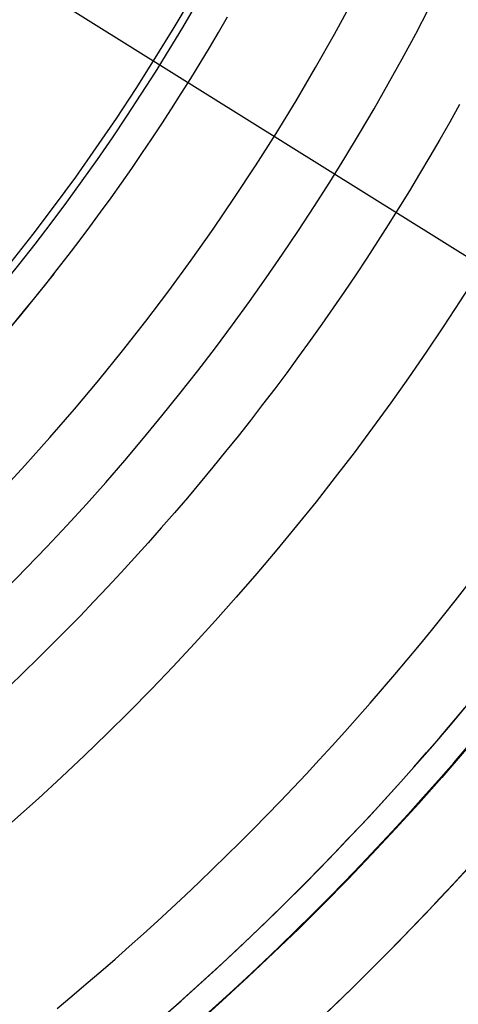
# Model space of a CAD drawing. Extents: x 19329 to 20306, y -2029 to -1182.
# Tile 25 of 66: x 19849 to 19857, y -1750 to -1732. Entities that reach past the tile are written whole.
import ezdxf

# ---------------------------------------------------------------- set-up
doc = ezdxf.new("R2010")
doc.units = 0
doc.layers.get('0').update_dxf_attribs({"linetype": 'CONTINUOUS'})
doc.layers.add('COLOR', color=7, linetype='CONTINUOUS')
doc.layers.add('LUZ', color=7, linetype='CONTINUOUS')

msp = doc.modelspace()

# ---------------------------------------------------------------- linework, layer by layer
at = {"extrusion": (0.1124755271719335, 0.194813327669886, 0.9743700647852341)}
msp.add_lwpolyline([(-18054.37167406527, -8257.823916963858), (-18054.88222366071, -8257.51494856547), (-18055.39076947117, -8257.201283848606), (-18055.89725107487, -8256.882941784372), (-18056.4016082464, -8256.559942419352), (-18056.90378097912, -8256.232306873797), (-18057.40370950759, -8255.900057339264), (-18057.90133433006, -8255.563217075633), (-18058.39659623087, -8255.221810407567), (-18058.88943630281, -8254.87586272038), (-18059.37979596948, -8254.525400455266), (-18059.86761700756, -8254.170451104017), (-18060.35284156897, -8253.811043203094), (-18060.83541220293, -8253.447206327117), (-18061.31527187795, -8253.07897108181), (-18061.79236400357, -8252.706369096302), (-18062.26663245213, -8252.3294330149), (-18062.73802158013, -8251.948196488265), (-18063.2064762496, -8251.562694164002), (-18063.67194184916, -8251.172961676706), (-18064.13436431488, -8250.779035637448), (-18064.59369015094, -8250.380953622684), (-18065.04986644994, -8249.978754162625), (-18065.50284091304, -8249.572476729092), (-18065.95256186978, -8249.16216172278), (-18066.39897829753, -8248.747850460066), (-18066.84203984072, -8248.32958515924), (-18067.28169682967, -8247.90740892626), (-18067.71790029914, -8247.481365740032), (-18068.1506020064, -8247.051500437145), (-18068.57975444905, -8246.617858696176), (-18069.00531088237, -8246.180487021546), (-18069.42722533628, -8245.73943272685), (-18069.84545263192, -8245.294743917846), (-18070.25994839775, -8244.846469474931), (-18070.67066908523, -8244.394659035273), (-18071.07757198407, -8243.939362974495), (-18071.48061523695, -8243.480632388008), (-18071.87975785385, -8243.018519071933), (-18072.27495972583, -8242.55307550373), (-18072.66618163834, -8242.084354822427), (-18073.05338528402, -8241.61241080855), (-18073.436533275, -8241.137297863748), (-18073.81558915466, -8240.659070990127), (-18074.19051740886, -8240.177785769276), (-18074.56128347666, -8239.693498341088), (-18074.9278537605, -8239.206265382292), (-18075.29019563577, -8238.716144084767), (-18075.64827745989, -8238.223192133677), (-18076.00206858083, -8237.727467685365), (-18076.35153934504, -8237.229029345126), (-18076.69666110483, -8236.727936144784), (-18077.03740622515, -8236.224247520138), (-18077.37374808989, -8235.718023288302), (-18077.70566110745, -8235.209323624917), (-18078.03312071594, -8234.698209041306), (-18078.35610338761, -8234.184740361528), (-18078.67458663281, -8233.668978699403), (-18078.98854900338, -8233.150985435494), (-18079.29797009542, -8232.630822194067), (-18079.60283055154, -8232.108550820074), (-18079.90311206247, -8231.584233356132), (-18080.19879736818, -8231.057932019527), (-18080.48987025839, -8230.529709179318), (-18080.77631557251, -8229.999627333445), (-18081.05811919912, -8229.467749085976), (-18081.33526807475, -8228.934137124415), (-18081.60775018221, -8228.398854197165), (-18081.87555454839, -8227.861963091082), (-18082.1386712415, -8227.323526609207), (-18082.39709136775, -8226.783607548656), (-18082.65080706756, -8226.242268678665), (-18082.89981151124, -8225.699572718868), (-18083.14409889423, -8225.15558231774), (-18083.38366443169, -8224.61036003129), (-18083.61850435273, -8224.063968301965), (-18083.8486158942, -8223.51646943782), (-18084.07399729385, -8222.967925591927), (-18084.29464778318, -8222.418398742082), (-18084.51056757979, -8221.867950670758), (-18084.7217578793, -8221.316642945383), (-18084.92822084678, -8220.764536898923), (-18085.1299596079, -8220.211693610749), (-18085.32697823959, -8219.658173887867), (-18085.51928176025, -8219.104038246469), (-18085.70687611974, -8218.549346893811), (-18085.88976818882, -8217.994159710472), (-18086.06796574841, -8217.438536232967), (-18086.24147747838, -8216.882535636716), (-18086.41031294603, -8216.326216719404), (-18086.57448259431, -8215.769637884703), (-18086.73399772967, -8215.212857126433), (-18086.88887050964, -8214.655932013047), (-18087.03911393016, -8214.098919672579), (-18087.1847418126, -8213.541876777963), (-18087.32576879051, -8212.984859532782), (-18087.46221029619, -8212.427923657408), (-18087.59408254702, -8211.871124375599), (-18087.72140253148, -8211.314516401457), (-18087.84418799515, -8210.758153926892), (-18087.96245742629, -8210.202090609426), (-18088.07623004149, -8209.646379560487), (-18088.18552577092, -8209.091073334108), (-18088.29036524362, -8208.536223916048), (-18088.39076977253, -8207.981882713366), (-18088.48676133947, -8207.428100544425), (-18088.57836257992, -8206.874927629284), (-18088.66559676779, -8206.322413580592), (-18088.74848780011, -8205.77060739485), (-18088.82706018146, -8205.21955744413), (-18088.90133900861, -8204.669311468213), (-18088.97134995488, -8204.119916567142), (-18089.03711925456, -8203.571419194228), (-18089.09867368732, -8203.023865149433), (-18089.15604056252, -8202.477299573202), (-18089.20924770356, -8201.931766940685), (-18089.25832343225, -8201.387311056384), (-18089.30329655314, -8200.843975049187), (-18089.34419633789, -8200.301801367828), (-18089.38105250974, -8199.76083177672), (-18089.41389522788, -8199.221107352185), (-18089.44275507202, -8198.682668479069), (-18089.46766302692, -8198.14555484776), (-18089.48865046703, -8197.609805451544), (-18089.50574914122, -8197.075458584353), (-18089.51899115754, -8196.542551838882), (-18089.52840896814, -8196.011122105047), (-18089.53403535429, -8195.481205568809), (-18089.5359034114, -8194.952837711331), (-18089.53410419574, -8194.434296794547), (-18089.52868554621, -8193.914263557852), (-18089.51961616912, -8193.392771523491), (-18089.50686506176, -8192.869854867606), (-18089.49040152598, -8192.3455484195), (-18089.4701951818, -8191.819887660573), (-18089.4462159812, -8191.29290872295), (-18089.41843422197, -8190.764648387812), (-18089.38682056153, -8190.235144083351), (-18089.35134603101, -8189.704433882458), (-18089.31198204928, -8189.172556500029), (-18089.26870043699, -8188.63955128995), (-18089.22147343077, -8188.105458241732), (-18089.17027369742, -8187.570317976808), (-18089.11507434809, -8187.034171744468), (-18089.05584895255, -8186.497061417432), (-18088.99257155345, -8185.95902948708), (-18088.92521668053, -8185.4201190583), (-18088.85375936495, -8184.880373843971), (-18088.77817515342, -8184.339838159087), (-18088.69844012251, -8183.798556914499), (-18088.61453089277, -8183.256575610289), (-18088.52642464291, -8182.713940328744), (-18088.43409912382, -8182.170697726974), (-18088.33753267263, -8181.62689502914), (-18088.23670422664, -8181.082580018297), (-18088.13159333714, -8180.537801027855), (-18088.02218018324, -8179.992606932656), (-18087.90844558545, -8179.447047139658), (-18087.79037101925, -8178.901171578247), (-18087.66793862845, -8178.355030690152), (-18087.54113123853, -8177.808675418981), (-18087.40993236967, -8177.262157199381), (-18087.27432624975, -8176.715527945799), (-18087.1342978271, -8176.168840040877), (-18086.9898327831, -8175.622146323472), (-18086.84091754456, -8175.075500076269), (-18086.68753929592, -8174.528955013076), (-18086.52968599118, -8173.982565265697), (-18086.3673463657, -8173.436385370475), (-18086.20050994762, -8172.890470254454), (-18086.02916706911, -8172.344875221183), (-18085.85330887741, -8171.799655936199), (-18085.67292734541, -8171.254868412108), (-18085.48801528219, -8170.710568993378), (-18085.29856634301, -8170.166814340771), (-18085.10457503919, -8169.623661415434), (-18084.90603674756, -8169.081167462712), (-18084.70294771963, -8168.539389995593), (-18084.49530509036, -8167.998386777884), (-18084.28310688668, -8167.458215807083), (-18084.06635203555, -8166.918935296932), (-18083.84504037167, -8166.380603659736), (-18083.61917264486, -8165.843279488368), (-18083.38875052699, -8165.307021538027), (-18083.15377661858, -8164.771888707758), (-18082.91425445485, -8164.237940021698), (-18082.67018851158, -8163.705234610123), (-18082.42158421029, -8163.173831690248), (-18082.16844792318, -8162.643790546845), (-18081.91078697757, -8162.115170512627), (-18081.64860965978, -8161.588030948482), (-18081.38192521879, -8161.062431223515), (-18081.11074386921, -8160.538430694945), (-18080.83507679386, -8160.016088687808), (-18080.55493614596, -8159.495464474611), (-18080.27033505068, -8158.976617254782), (-18079.98128760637, -8158.459606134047), (-18079.68780888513, -8157.944490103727), (-18079.38991493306, -8157.431328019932), (-18079.08762276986, -8156.920178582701), (-18078.78095038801, -8156.41110031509), (-18078.46991675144, -8155.904151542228), (-18078.15454179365, -8155.399390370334), (-18077.83484641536, -8154.896874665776), (-18077.51085248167, -8154.39666203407), (-18077.1825828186, -8153.898809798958), (-18076.85006120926, -8153.403374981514), (-18076.51331238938, -8152.910414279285), (-18076.17236204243, -8152.419984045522), (-18075.82723679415, -8151.932140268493), (-18075.47796420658, -8151.446938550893), (-18075.12457277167, -8150.964434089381), (-18074.76709190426, -8150.484681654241), (-18074.40555193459, -8150.007735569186), (-18074.03998410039, -8149.533649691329), (-18073.67042053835, -8149.062477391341), (-18073.29689427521, -8148.594271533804), (-18072.91943921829, -8148.12908445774), (-18072.53809014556, -8147.666967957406), (-18072.15288269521, -8147.207973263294), (-18071.76385335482, -8146.752151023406), (-18071.37103944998, -8146.29955128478), (-18070.97447913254, -8145.850223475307), (-18070.57421136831, -8145.404216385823), (-18070.1702759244, -8144.961578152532), (-18069.76271335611, -8144.522356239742), (-18069.35156499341, -8144.086597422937), (-18068.93687292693, -8143.654347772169), (-18068.51867999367, -8143.225652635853), (-18068.09702976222, -8142.800556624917), (-18067.67196651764, -8142.379103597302), (-18067.24353524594, -8141.961336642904), (-18066.81178161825, -8141.547298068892), (-18066.37675197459, -8141.137029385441), (-18065.93849330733, -8140.730571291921), (-18065.49705324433, -8140.327963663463), (-18065.05248003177, -8139.929245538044), (-18064.60482251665, -8139.534455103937), (-18064.15413012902, -8139.143629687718), (-18063.70045286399, -8138.756805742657), (-18063.24384126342, -8138.374018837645), (-18062.78434639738, -8137.995303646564), (-18062.32201984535, -8137.620693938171), (-18061.85691367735, -8137.250222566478), (-18061.38908043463, -8136.883921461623), (-18060.91857311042, -8136.521821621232), (-18060.4454451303, -8136.163953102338), (-18059.96975033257, -8135.810345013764), (-18059.49154294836, -8135.461025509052), (-18059.01087758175, -8135.116021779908), (-18058.5278091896, -8134.77536005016), (-18058.04239306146, -8134.439065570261), (-18057.55468479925, -8134.107162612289), (-18057.06474029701, -8133.779674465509), (-18056.57261572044, -8133.456623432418), (-18056.07836748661, -8133.138030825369), (-18055.58205224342, -8132.823916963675)], dxfattribs=at)
at = {"extrusion": (0.1124755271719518, 0.1948133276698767, 0.9743700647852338)}
msp.add_lwpolyline([(-18053.46081628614, -8132.823916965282), (-18053.98188590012, -8133.128708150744), (-18054.50100556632, -8133.438358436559), (-18055.01811201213, -8133.752850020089), (-18055.53314213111, -8134.072163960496), (-18056.04603300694, -8134.396280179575), (-18056.5567219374, -8134.725177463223), (-18057.06514645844, -8135.058833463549), (-18057.5712443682, -8135.397224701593), (-18058.07495375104, -8135.740326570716), (-18058.57621300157, -8136.088113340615), (-18059.07496084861, -8136.440558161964), (-18059.57113637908, -8136.797633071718), (-18060.06467906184, -8137.159308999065), (-18060.55552877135, -8137.525555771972), (-18061.04362581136, -8137.896342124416), (-18061.52891093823, -8138.271635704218), (-18062.01132538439, -8138.651403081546), (-18062.49081088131, -8139.035609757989), (-18062.96730968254, -8139.424220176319), (-18063.44076458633, -8139.817197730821), (-18063.91111895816, -8140.214504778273), (-18064.37831675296, -8140.616102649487), (-18064.84230253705, -8141.021951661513), (-18065.30302150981, -8141.432011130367), (-18065.76041952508, -8141.846239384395), (-18066.21444311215, -8142.264593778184), (-18066.66503949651, -8142.687030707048), (-18067.11215662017, -8143.113505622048), (-18067.55574316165, -8143.543973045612), (-18067.99574855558, -8143.978386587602), (-18068.43212301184, -8144.416698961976), (-18068.86481753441, -8144.858862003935), (-18069.29378393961, -8145.304826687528), (-18069.71897487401, -8145.754543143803), (-18070.1403438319, -8146.207960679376), (-18070.5578451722, -8146.665027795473), (-18070.9714341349, -8147.125692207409), (-18071.38106685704, -8147.589900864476), (-18071.78670038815, -8148.057599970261), (-18072.18829270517, -8148.528735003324), (-18072.58580272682, -8149.003250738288), (-18072.97919032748, -8149.481091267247), (-18073.36841635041, -8149.96220002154), (-18073.7534426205, -8150.446519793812), (-18074.13423195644, -8150.933992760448), (-18074.51074818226, -8151.424560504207), (-18074.88295613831, -8151.918164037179), (-18075.25082169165, -8152.414743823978), (-18075.61431174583, -8152.914239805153), (-18075.97339425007, -8153.416591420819), (-18076.32803820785, -8153.921737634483), (-18076.67821368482, -8154.429616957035), (-18077.0238918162, -8154.940167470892), (-18077.36504481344, -8155.453326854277), (-18077.70164597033, -8155.969032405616), (-18078.03366966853, -8156.487221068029), (-18078.36109138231, -8157.007829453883), (-18078.6838876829, -8157.53079386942), (-18079.00203624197, -8158.056050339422), (-18079.31551583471, -8158.583534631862), (-18079.62430634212, -8159.113182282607), (-18079.92838875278, -8159.644928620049), (-18080.22774516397, -8160.178708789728), (-18080.52235878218, -8160.714457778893), (-18080.81221392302, -8161.252110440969), (-18081.09729601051, -8161.791601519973), (-18081.37759157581, -8162.332865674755), (-18081.65308825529, -8162.875837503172), (-18081.92377478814, -8163.420451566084), (-18082.18964101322, -8163.966642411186), (-18082.45067786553, -8164.514344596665), (-18082.70687737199, -8165.063492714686), (-18082.9582326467, -8165.614021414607), (-18083.20473788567, -8166.165865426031), (-18083.44638836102, -8166.718959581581), (-18083.68318041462, -8167.273238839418), (-18083.91511145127, -8167.828638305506), (-18084.14217993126, -8168.385093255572), (-18084.36438536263, -8168.94253915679), (-18084.58172829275, -8169.500911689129), (-18084.79421029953, -8170.060146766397), (-18085.00183398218, -8170.620180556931), (-18085.20460295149, -8171.180949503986), (-18085.40252181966, -8171.742390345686), (-18085.59559618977, -8172.304440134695), (-18085.78383264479, -8172.867036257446), (-18085.96723873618, -8173.43011645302), (-18086.1458229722, -8173.993618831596), (-18086.31959480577, -8174.557481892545), (-18086.48856462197, -8175.121644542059), (-18086.65274372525, -8175.686046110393), (-18086.8121443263, -8176.250626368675), (-18086.96677952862, -8176.815325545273), (-18087.11666331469, -8177.380084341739), (-18087.26181053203, -8177.944843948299), (-18087.4022368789, -8178.509546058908), (-18087.53795888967, -8179.07413288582), (-18087.66899392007, -8179.638547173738), (-18087.79536013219, -8180.202732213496), (-18087.91707647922, -8180.766631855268), (-18088.03416269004, -8181.330190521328), (-18088.14663925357, -8181.89335321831), (-18088.25452740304, -8182.456065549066), (-18088.3578491, -8183.018273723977), (-18088.45662701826, -8183.579924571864), (-18088.55088452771, -8184.140965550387), (-18088.64064567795, -8184.701344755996), (-18088.72593518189, -8185.261010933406), (-18088.80677839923, -8185.819913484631), (-18088.88320131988, -8186.37800247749), (-18088.95523054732, -8186.935228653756), (-18089.02289328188, -8187.491543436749), (-18089.08621730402, -8188.046898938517), (-18089.14523095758, -8188.601247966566), (-18089.19996313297, -8189.154544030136), (-18089.25044325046, -8189.706741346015), (-18089.29670124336, -8190.257794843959), (-18089.3387675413, -8190.807660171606), (-18089.37667305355, -8191.356293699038), (-18089.41044915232, -8191.903652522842), (-18089.44012765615, -8192.44969446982), (-18089.46574081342, -8192.994378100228), (-18089.48732128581, -8193.537662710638), (-18089.50490213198, -8194.079508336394), (-18089.51851679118, -8194.619875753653), (-18089.5281990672, -8195.158726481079), (-18089.53398311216, -8195.696022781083), (-18089.53590341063, -8196.231727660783), (-18089.53415174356, -8196.743370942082), (-18089.5288765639, -8197.256467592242), (-18089.52004780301, -8197.770985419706), (-18089.50763566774, -8198.286891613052), (-18089.49161065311, -8198.804152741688), (-18089.47194355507, -8199.322734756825), (-18089.44860548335, -8199.842602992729), (-18089.42156787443, -8200.363722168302), (-18089.3908025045, -8200.886056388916), (-18089.35628150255, -8201.409569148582), (-18089.31797736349, -8201.934223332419), (-18089.27586296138, -8202.459981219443), (-18089.22991156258, -8202.986804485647), (-18089.18009683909, -8203.51465420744), (-18089.12639288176, -8204.043490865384), (-18089.06877421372, -8204.573274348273), (-18089.00721580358, -8205.103963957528), (-18088.9416930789, -8205.635518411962), (-18088.87218193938, -8206.167895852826), (-18088.79865877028, -8206.701053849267), (-18088.72110045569, -8207.234949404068), (-18088.63948439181, -8207.769538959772), (-18088.55378850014, -8208.304778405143), (-18088.46399124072, -8208.840623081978), (-18088.37007162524, -8209.377027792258), (-18088.27200923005, -8209.913946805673), (-18088.16978420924, -8210.451333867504), (-18088.06337730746, -8210.989142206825), (-18087.95276987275, -8211.527324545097), (-18087.83794386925, -8212.065833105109), (-18087.71888188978, -8212.60461962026), (-18087.59556716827, -8213.143635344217), (-18087.46798359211, -8213.682831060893), (-18087.33611571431, -8214.222157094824), (-18087.19994876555, -8214.76156332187), (-18087.05946866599, -8215.300999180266), (-18086.91466203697, -8215.840413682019), (-18086.7655162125, -8216.379755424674), (-18086.61201925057, -8216.918972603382), (-18086.45415994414, -8217.458013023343), (-18086.29192783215, -8217.996824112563), (-18086.12531321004, -8218.53535293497), (-18085.9543071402, -8219.073546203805), (-18085.77890146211, -8219.611350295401), (-18085.5990888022, -8220.148711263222), (-18085.41486258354, -8220.685574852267), (-18085.22621703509, -8221.221886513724), (-18085.03314720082, -8221.757591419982), (-18084.83564894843, -8222.292634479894), (-18084.63371897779, -8222.826960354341), (-18084.42735482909, -8223.360513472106), (-18084.21655489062, -8223.893238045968), (-18084.0013184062, -8224.425078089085), (-18083.78164548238, -8224.955977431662), (-18083.5575370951, -8225.48587973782), (-18083.32899509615, -8226.014728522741), (-18083.09602221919, -8226.542467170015), (-18082.85862208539, -8227.069038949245), (-18082.61679920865, -8227.594387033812), (-18082.37055900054, -8228.118454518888), (-18082.11990777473, -8228.641184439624), (-18081.86485275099, -8229.162519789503), (-18081.60540205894, -8229.682403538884), (-18081.34156474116, -8230.200778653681), (-18081.07335075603, -8230.717588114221), (-18080.80077098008, -8231.232774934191), (-18080.52383720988, -8231.746282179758), (-18080.24256216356, -8232.258052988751), (-18079.95695948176, -8232.768030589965), (-18079.66704372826, -8233.276158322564), (-18079.37283039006, -8233.782379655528), (-18079.07433587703, -8234.286638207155), (-18078.7715775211, -8234.788877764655), (-18078.46457357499, -8235.289042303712), (-18078.15334321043, -8235.787076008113), (-18077.83790651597, -8236.282923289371), (-18077.51828449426, -8236.776528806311), (-18077.19449905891, -8237.267837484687), (-18076.86657303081, -8237.756794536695), (-18076.53453013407, -8238.243345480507), (-18076.1983949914, -8238.727436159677), (-18075.85819311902, -8239.209012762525), (-18075.51395092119, -8239.688021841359), (-18075.16569568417, -8240.16441033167), (-18074.81345556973, -8240.638125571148), (-18074.45725960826, -8241.10911531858), (-18074.09713769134, -8241.577327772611), (-18073.73312056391, -8242.042711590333), (-18073.36523981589, -8242.505215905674), (-18072.99352787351, -8242.964790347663), (-18072.61801799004, -8243.421385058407), (-18072.23874423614, -8243.874950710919), (-18071.85574148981, -8244.325438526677), (-18071.46904542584, -8244.77280029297), (-18071.07869250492, -8245.216988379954), (-18070.68471996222, -8245.657955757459), (-18070.28716579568, -8246.095656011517), (-18069.88606875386, -8246.530043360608), (-18069.48146832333, -8246.961072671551), (-18069.0734047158, -8247.38869947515), (-18068.66191885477, -8247.812879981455), (-18068.24705236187, -8248.23357109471), (-18067.82884754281, -8248.650730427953), (-18067.40734737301, -8249.06431631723), (-18066.9825954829, -8249.474287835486), (-18066.55463614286, -8249.880604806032), (-18066.12351424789, -8250.283227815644), (-18065.68927530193, -8250.682118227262), (-18065.25196540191, -8251.077238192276), (-18064.81163122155, -8251.468550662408), (-18064.36831999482, -8251.85601940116), (-18063.92207949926, -8252.239608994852), (-18063.47295803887, -8252.619284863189), (-18063.02100442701, -8252.995013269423), (-18062.56626796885, -8253.366761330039), (-18062.1087984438, -8253.734497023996), (-18061.6486460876, -8254.098189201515), (-18061.18586157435, -8254.457807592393), (-18060.72049599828, -8254.813322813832), (-18060.25260085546, -8255.164706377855), (-18059.78222802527, -8255.511930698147), (-18059.30942975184, -8255.85496909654), (-18058.83425862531, -8256.193795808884), (-18058.35676756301, -8256.528385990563), (-18057.8770097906, -8256.858715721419), (-18057.39503882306, -8257.18476201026), (-18056.91090844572, -8257.50650279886), (-18056.42467269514, -8257.82391696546)], dxfattribs=at)
at = {"extrusion": (0.1124755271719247, 0.1948133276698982, 0.9743700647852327)}
msp.add_lwpolyline([(-18059.82186219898, -8132.823916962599), (-18060.29727702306, -8133.159034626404), (-18060.77044049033, -8133.498225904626), (-18061.24130344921, -8133.84146741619), (-18061.70981704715, -8134.18873495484), (-18062.1759327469, -8134.540003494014), (-18062.63960234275, -8134.895247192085), (-18063.10077797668, -8135.254439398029), (-18063.55941215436, -8135.617552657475), (-18064.01545776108, -8135.984558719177), (-18064.4688680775, -8136.355428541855), (-18064.91959679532, -8136.730132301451), (-18065.36759803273, -8137.108639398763), (-18065.81282634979, -8137.490918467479), (-18066.25523676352, -8137.876937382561), (-18066.69478476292, -8138.266663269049), (-18067.13142632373, -8138.660062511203), (-18067.56511792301, -8139.057100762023), (-18067.9958165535, -8139.457742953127), (-18068.42347973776, -8139.861953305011), (-18068.84806554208, -8140.269695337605), (-18069.26953259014, -8140.680931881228), (-18069.68784007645, -8141.09562508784), (-18070.10294777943, -8141.513736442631), (-18070.5148160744, -8141.93522677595), (-18070.92340594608, -8142.360056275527), (-18071.328679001, -8142.788184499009), (-18071.73059747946, -8143.219570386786), (-18072.12912426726, -8143.654172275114), (-18072.52422290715, -8144.091947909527), (-18072.91585760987, -8144.532854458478), (-18073.30399326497, -8144.976848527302), (-18073.68859545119, -8145.423886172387), (-18074.06963044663, -8145.873922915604), (-18074.44706523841, -8146.326913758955), (-18074.8208675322, -8146.782813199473), (-18075.19100576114, -8147.241575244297), (-18075.55744909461, -8147.703153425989), (-18075.92016744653, -8148.167500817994), (-18076.27913148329, -8148.634570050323), (-18076.6343126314, -8149.104313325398), (-18076.98568308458, -8149.576682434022), (-18077.33321581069, -8150.051628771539), (-18077.67688455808, -8150.529103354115), (-18078.01666386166, -8151.009056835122), (-18078.35252904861, -8151.491439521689), (-18078.68445624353, -8151.976201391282), (-18079.01242237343, -8152.463292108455), (-18079.33640517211, -8152.95266104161), (-18079.65638318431, -8153.444257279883), (-18079.9723357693, -8153.938029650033), (-18080.28424310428, -8154.433926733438), (-18080.59208618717, -8154.931896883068), (-18080.89584683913, -8155.431888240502), (-18081.19550770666, -8155.933848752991), (-18081.49105226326, -8156.437726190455), (-18081.78246481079, -8156.943468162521), (-18082.06973048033, -8157.451022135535), (-18082.35283523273, -8157.960335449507), (-18082.63176585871, -8158.47135533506), (-18082.90650997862, -8158.984028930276), (-18083.17705604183, -8159.498303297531), (-18083.44339332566, -8160.014125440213), (-18083.70551193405, -8160.531442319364), (-18083.96340279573, -8161.050200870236), (-18084.21705766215, -8161.570348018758), (-18084.46646910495, -8162.091830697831), (-18084.71163051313, -8162.614595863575), (-18084.95253608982, -8163.138590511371), (-18085.18918084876, -8163.663761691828), (-18085.42156061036, -8164.19005652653), (-18085.64967199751, -8164.717422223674), (-18085.87351243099, -8165.245806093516), (-18086.09308012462, -8165.775155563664), (-18086.30837407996, -8166.30541819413), (-18086.51939408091, -8166.836541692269), (-18086.72614068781, -8167.368473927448), (-18086.92861523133, -8167.901162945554), (-18087.12681980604, -8168.434556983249), (-18087.32075726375, -8168.968604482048), (-18087.51043120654, -8169.503254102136), (-18087.69584597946, -8170.038454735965), (-18087.87700666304, -8170.574155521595), (-18088.05391906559, -8171.110305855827), (-18088.2265897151, -8171.646855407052), (-18088.39502585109, -8172.183754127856), (-18088.55923541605, -8172.720952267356), (-18088.71922704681, -8173.258400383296), (-18088.87501006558, -8173.796049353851), (-18089.0265944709, -8174.333850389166), (-18089.17399092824, -8174.871755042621), (-18089.3172107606, -8175.409715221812), (-18089.45626593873, -8175.947683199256), (-18089.59116907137, -8176.485611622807), (-18089.72193339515, -8177.023453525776), (-18089.84857276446, -8177.561162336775), (-18089.97110164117, -8178.098691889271), (-18090.08953508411, -8178.635996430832), (-18090.20388873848, -8179.173030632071), (-18090.31417882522, -8179.709749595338), (-18090.4204221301, -8180.246108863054), (-18090.52263599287, -8180.782064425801), (-18090.62083829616, -8181.317572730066), (-18090.71504745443, -8181.852590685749), (-18090.80528240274, -8182.387075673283), (-18090.89156258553, -8182.920985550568), (-18090.97390794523, -8183.454278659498), (-18091.05233891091, -8183.986913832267), (-18091.12687638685, -8184.51885039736), (-18091.19754174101, -8185.050048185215), (-18091.26435679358, -8185.580467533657), (-18091.32734380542, -8186.11006929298), (-18091.38652546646, -8186.638814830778), (-18091.44192488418, -8187.166666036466), (-18091.49356557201, -8187.693585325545), (-18091.54147143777, -8188.219535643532), (-18091.58566677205, -8188.744480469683), (-18091.62617623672, -8189.268383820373), (-18091.66302485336, -8189.791210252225), (-18091.69623799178, -8190.312924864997), (-18091.7258413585, -8190.833493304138), (-18091.75186098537, -8191.352881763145), (-18091.77432321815, -8191.871056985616), (-18091.79325470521, -8192.38798626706), (-18091.80868238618, -8192.903637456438), (-18091.82063348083, -8193.417978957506), (-18091.82913547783, -8193.930979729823), (-18091.83421612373, -8194.442609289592), (-18091.83590341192, -8194.95283771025), (-18091.83415593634, -8195.472086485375), (-18091.8288937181, -8195.992785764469), (-18091.82008726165, -8196.514903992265), (-18091.80770733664, -8197.038409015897), (-18091.79172498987, -8197.563268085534), (-18091.77211155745, -8198.089447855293), (-18091.74883867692, -8198.616914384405), (-18091.72187829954, -8199.145633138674), (-18091.6912027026, -8199.675568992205), (-18091.6567845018, -8200.206686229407), (-18091.61859666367, -8200.738948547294), (-18091.57661251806, -8201.272319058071), (-18091.53080577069, -8201.806760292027), (-18091.48115051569, -8202.342234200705), (-18091.42762124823, -8202.878702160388), (-18091.37019287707, -8203.416124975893), (-18091.30884073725, -8203.954462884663), (-18091.24354060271, -8204.49367556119), (-18091.17426869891, -8205.033722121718), (-18091.10100171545, -8205.574561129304), (-18091.02371681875, -8206.116150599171), (-18090.94239166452, -8206.658448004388), (-18090.85700441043, -8207.20141028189), (-18090.76753372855, -8207.744993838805), (-18090.67395881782, -8208.289154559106), (-18090.57625941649, -8208.833847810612), (-18090.47441581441, -8209.37902845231), (-18090.36840886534, -8209.924650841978), (-18090.25821999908, -8210.470668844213), (-18090.14383123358, -8211.017035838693), (-18090.02522518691, -8211.563704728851), (-18089.90238508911, -8212.11062795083), (-18089.77529479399, -8212.65775748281), (-18089.64393879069, -8213.205044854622), (-18089.50830221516, -8213.752441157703), (-18089.36837086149, -8214.299897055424), (-18089.22413119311, -8214.847362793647), (-18089.07557035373, -8215.39478821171), (-18088.92267617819, -8215.942122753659), (-18088.7654372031, -8216.489315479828), (-18088.60384267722, -8217.03631507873), (-18088.43788257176, -8217.583069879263), (-18088.26754759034, -8218.129527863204), (-18088.09282917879, -8218.67563667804), (-18087.91371953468, -8219.221343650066), (-18087.73021161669, -8219.7665957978), (-18087.54229915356, -8220.311339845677), (-18087.34997665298, -8220.855522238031), (-18087.15323941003, -8221.399089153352), (-18086.95208351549, -8221.941986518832), (-18086.74650586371, -8222.484160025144), (-18086.53650416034, -8223.025555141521), (-18086.32207692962, -8223.566117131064), (-18086.10322352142, -8224.105791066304), (-18085.87994411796, -8224.64452184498), (-18085.65223974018, -8225.182254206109), (-18085.42011225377, -8225.718932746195), (-18085.18356437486, -8226.254501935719), (-18084.9425996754, -8226.788906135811), (-18084.69722258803, -8227.322089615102), (-18084.44743841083, -8227.853996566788), (-18084.19325331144, -8228.384571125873), (-18083.93467433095, -8228.913757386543), (-18083.67170938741, -8229.441499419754), (-18083.40436727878, -8229.967741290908), (-18083.13265768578, -8230.492427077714), (-18082.85659117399, -8231.015500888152), (-18082.57617919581, -8231.536906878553), (-18082.2914340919, -8232.056589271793), (-18082.00236909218, -8232.574492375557), (-18081.70899831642, -8233.090560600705), (-18081.4113367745, -8233.60473847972), (-18081.1094003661, -8234.11697068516), (-18080.80320588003, -8234.627202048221), (-18080.49277099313, -8235.135377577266), (-18080.17811426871, -8235.641442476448), (-18079.8592551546, -8236.14534216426), (-18079.53621398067, -8236.647022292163), (-18079.20901195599, -8237.14642876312), (-18078.87767116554, -8237.643507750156), (-18078.54221456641, -8238.138205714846), (-18078.20266598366, -8238.63046942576), (-18077.85905010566, -8239.120245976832), (-18077.51139247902, -8239.60748280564), (-18077.15971950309, -8240.09212771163), (-18076.80405842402, -8240.57412887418), (-18076.44443732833, -8241.053434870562), (-18076.08088513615, -8241.529994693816), (-18075.71343159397, -8242.003757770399), (-18075.34210726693, -8242.474673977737), (-18074.96694353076, -8242.942693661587), (-18074.5879725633, -8243.407767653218), (-18074.2052273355, -8243.869847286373), (-18073.81874160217, -8244.32888441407), (-18073.4285498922, -8244.784831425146), (-18073.03468749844, -8245.237641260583), (-18072.6371904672, -8245.687267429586), (-18072.2360955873, -8246.133664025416), (-18071.83144037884, -8246.576785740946), (-18071.42326308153, -8247.016587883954), (-18071.01160264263, -8247.453026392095), (-18070.59649870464, -8247.88605784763), (-18070.17799159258, -8248.315639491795), (-18069.75612230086, -8248.741729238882), (-18069.33093248, -8249.16428568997), (-18068.90246442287, -8249.583268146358), (-18068.47076105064, -8249.998636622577), (-18068.03586589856, -8250.410351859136), (-18067.59782310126, -8250.81837533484), (-18067.1566773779, -8251.222669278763), (-18066.71247401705, -8251.623196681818), (-18066.2652588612, -8252.019921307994), (-18065.81507829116, -8252.412807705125), (-18065.36197921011, -8252.801821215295), (-18064.90600902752, -8253.186927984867), (-18064.44721564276, -8253.568094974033), (-18063.98564742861, -8253.94528996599), (-18063.52135321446, -8254.318481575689), (-18063.05438226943, -8254.687639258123), (-18062.58478428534, -8255.052733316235), (-18062.11260935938, -8255.413734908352), (-18061.6379079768, -8255.77061605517), (-18061.16073099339, -8256.123349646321), (-18060.68112961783, -8256.471909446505), (-18060.19915539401, -8256.816270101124), (-18059.71486018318, -8257.156407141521), (-18059.22829614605, -8257.492296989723), (-18058.73951572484, -8257.823916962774)], dxfattribs=at)
at = {"extrusion": (0.1124755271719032, 0.1948133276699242, 0.9743700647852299)}
msp.add_lwpolyline([(-18060.57947967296, -8257.823916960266), (-18061.04541041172, -8257.486593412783), (-18061.5090698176, -8257.145333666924), (-18061.97041101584, -8256.80016149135), (-18062.42938744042, -8256.451101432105), (-18062.88595284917, -8256.098178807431), (-18063.34006133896, -8255.741419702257), (-18063.79166736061, -8255.380850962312), (-18064.24072573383, -8255.01650018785), (-18064.68719166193, -8254.648395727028), (-18065.13102074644, -8254.27656666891), (-18065.57216900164, -8253.901042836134), (-18066.01059286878, -8253.521854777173), (-18066.44624923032, -8253.139033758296), (-18066.8790954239, -8252.752611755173), (-18067.30908925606, -8252.362621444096), (-18067.73618901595, -8251.969096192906), (-18068.16035348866, -8251.572070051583), (-18068.58154196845, -8251.171577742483), (-18068.99971427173, -8250.767654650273), (-18069.41483074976, -8250.360336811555), (-18069.8268523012, -8249.949660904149), (-18070.23574038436, -8249.535664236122), (-18070.64145702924, -8249.118384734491), (-18071.04396484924, -8248.697860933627), (-18071.44322705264, -8248.274131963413), (-18071.83920745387, -8247.847237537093), (-18072.23187048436, -8247.417217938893), (-18072.62118120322, -8246.984114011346), (-18073.00710530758, -8246.547967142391), (-18073.38960914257, -8246.108819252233), (-18073.76865971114, -8245.666712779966), (-18074.14422468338, -8245.221690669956), (-18074.51627240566, -8244.77379635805), (-18074.88477190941, -8244.323073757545), (-18075.24969291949, -8243.869567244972), (-18075.61100586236, -8243.413321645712), (-18075.9686818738, -8242.954382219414), (-18076.32269280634, -8242.492794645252), (-18076.67301123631, -8242.028605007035), (-18077.01961047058, -8241.561859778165), (-18077.36246455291, -8241.092605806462), (-18077.70154826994, -8240.620890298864), (-18078.03683715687, -8240.146760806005), (-18078.36830750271, -8239.670265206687), (-18078.69593635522, -8239.191451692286), (-18079.01970152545, -8238.710368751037), (-18079.33958159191, -8238.227065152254), (-18079.65555590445, -8237.741589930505), (-18079.96760458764, -8237.253992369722), (-18080.27570854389, -8236.764321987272), (-18080.57984945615, -8236.272628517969), (-18080.88000979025, -8235.778961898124), (-18081.1761727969, -8235.283372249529), (-18081.46832251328, -8234.78590986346), (-18081.75644376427, -8234.286625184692), (-18082.04052216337, -8233.785568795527), (-18082.32054411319, -8233.282791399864), (-18082.59649680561, -8232.778343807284), (-18082.86836822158, -8232.272276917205), (-18083.13614713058, -8231.764641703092), (-18083.39982308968, -8231.255489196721), (-18083.65938644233, -8230.744870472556), (-18083.91482831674, -8230.232836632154), (-18084.16614062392, -8229.719438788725), (-18084.4133160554, -8229.204728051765), (-18084.65634808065, -8228.6887555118), (-18084.89523094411, -8228.17157222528), (-18085.12995966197, -8227.653229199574), (-18085.36053001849, -8227.133777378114), (-18085.58693856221, -8226.613267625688), (-18085.80918260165, -8226.091750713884), (-18086.0272602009, -8225.569277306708), (-18086.24117017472, -8225.045897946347), (-18086.45091208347, -8224.521663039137), (-18086.65648622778, -8223.996622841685), (-18086.85789364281, -8223.470827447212), (-18087.05513609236, -8222.944326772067), (-18087.24821606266, -8222.417170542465), (-18087.43713675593, -8221.889408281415), (-18087.62190208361, -8221.361089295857), (-18087.80251665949, -8220.832262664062), (-18087.97898579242, -8220.302977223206), (-18088.15131547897, -8219.773281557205), (-18088.31951239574, -8219.24322398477), (-18088.48358389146, -8218.712852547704), (-18088.64353797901, -8218.182214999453), (-18088.79938332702, -8217.651358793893), (-18088.95112925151, -8217.12033107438), (-18089.09878570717, -8216.58917866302), (-18089.24236327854, -8216.057948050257), (-18089.381873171, -8215.52668538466), (-18089.51732720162, -8214.99543646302), (-18089.64873778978, -8214.464246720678), (-18089.77611794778, -8213.933161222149), (-18089.89948127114, -8213.402224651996), (-18090.0188419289, -8212.87148130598), (-18090.13421465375, -8212.340975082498), (-18090.24561473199, -8211.81074947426), (-18090.35305799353, -8211.280847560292), (-18090.45656080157, -8210.751311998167), (-18090.55614004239, -8210.222185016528), (-18090.65181311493, -8209.693508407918), (-18090.74359792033, -8209.165323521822), (-18090.8315128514, -8208.637671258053), (-18090.91557678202, -8208.110592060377), (-18090.99580905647, -8207.584125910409), (-18091.07222947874, -8207.058312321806), (-18091.14485830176, -8206.53319033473), (-18091.21371621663, -8206.008798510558), (-18091.27882434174, -8205.485174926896), (-18091.34020421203, -8204.962357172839), (-18091.39787776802, -8204.440382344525), (-18091.45186734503, -8203.919287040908), (-18091.50219566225, -8203.399107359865), (-18091.54888581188, -8202.879878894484), (-18091.59196124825, -8202.361636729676), (-18091.63144577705, -8201.84441543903), (-18091.6673635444, -8201.328249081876), (-18091.69973902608, -8200.81317120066), (-18091.72859701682, -8200.299214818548), (-18091.75396261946, -8199.786412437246), (-18091.77586123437, -8199.27479603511), (-18091.79431854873, -8198.764397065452), (-18091.80936052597, -8198.25524645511), (-18091.82101339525, -8197.74737460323), (-18091.82930364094, -8197.240811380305), (-18091.83425799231, -8196.735586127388), (-18091.8359034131, -8196.231727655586), (-18091.83411061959, -8195.705789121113), (-18091.82871167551, -8195.178362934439), (-18091.81967593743, -8194.649481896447), (-18091.80697304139, -8194.119179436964), (-18091.79057291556, -8193.587489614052), (-18091.77044579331, -8193.054447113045), (-18091.74656222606, -8192.520087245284), (-18091.71889309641, -8191.984445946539), (-18091.68740963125, -8191.447559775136), (-18091.65208341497, -8190.909465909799), (-18091.61288640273, -8190.370202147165), (-18091.56979093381, -8189.829806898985), (-18091.52276974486, -8189.288319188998), (-18091.47179598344, -8188.745778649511), (-18091.41684322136, -8188.202225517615), (-18091.35788546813, -8187.657700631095), (-18091.29489718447, -8187.112245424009), (-18091.22785329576, -8186.565901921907), (-18091.15672920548, -8186.018712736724), (-18091.08150080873, -8185.47072106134), (-18091.00214450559, -8184.921970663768), (-18090.91863721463, -8184.372505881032), (-18090.83095638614, -8183.822371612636), (-18090.73908001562, -8183.27161331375), (-18090.6429866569, -8182.72027698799), (-18090.54265543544, -8182.168409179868), (-18090.4380660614, -8181.616056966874), (-18090.32919884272, -8181.06326795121), (-18090.21603469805, -8180.510090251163), (-18090.09855516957, -8179.956572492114), (-18089.97674243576, -8179.402763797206), (-18089.85057932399, -8178.84871377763), (-18089.72004932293, -8178.294472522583), (-18089.58513659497, -8177.740090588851), (-18089.44582598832, -8177.185618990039), (-18089.302103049, -8176.631109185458), (-18089.1539540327, -8176.076613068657), (-18089.0013659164, -8175.522182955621), (-18088.84432640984, -8174.967871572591), (-18088.68282396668, -8174.413732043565), (-18088.51684779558, -8173.859817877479), (-18088.34638787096, -8173.306182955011), (-18088.17143494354, -8172.752881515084), (-18087.99198055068, -8172.199968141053), (-18087.80801702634, -8171.647497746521), (-18087.61953751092, -8171.095525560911), (-18087.42653596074, -8170.544107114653), (-18087.22900715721, -8169.99329822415), (-18087.02694671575, -8169.44315497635), (-18086.82035109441, -8168.893733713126), (-18086.60921760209, -8168.345091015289), (-18086.39354440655, -8167.797283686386), (-18086.17333054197, -8167.250368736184), (-18085.94857591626, -8166.704403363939), (-18085.71928131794, -8166.159444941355), (-18085.4854484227, -8165.615550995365), (-18085.24707979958, -8165.07277919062), (-18085.00417891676, -8164.531187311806), (-18084.756750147, -8163.990833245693), (-18084.5047987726, -8163.451774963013), (-18084.24833099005, -8162.914070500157), (-18083.98735391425, -8162.377777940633), (-18083.72187558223, -8161.842955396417), (-18083.45190495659, -8161.309660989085), (-18083.17745192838, -8160.777952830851), (-18082.89852731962, -8160.247889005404), (-18082.61514288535, -8159.719527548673), (-18082.32731131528, -8159.192926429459), (-18082.03504623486, -8158.66814352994), (-18081.73836220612, -8158.145236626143), (-18081.43727472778, -8157.62426336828), (-18081.13180023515, -8157.105281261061), (-18080.82195609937, -8156.588347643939), (-18080.50776062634, -8156.073519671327), (-18080.18923305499, -8155.56085429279), (-18079.86639355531, -8155.050408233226), (-18079.5392632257, -8154.542237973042), (-18079.20786408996, -8154.036399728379), (-18078.87221909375, -8153.532949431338), (-18078.53235210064, -8153.03194271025), (-18078.18828788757, -8152.533434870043), (-18077.84005213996, -8152.037480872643), (-18077.48767144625, -8151.544135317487), (-18077.13117329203, -8151.05345242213), (-18076.77058605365, -8150.565486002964), (-18076.40593899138, -8150.080289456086), (-18076.03726224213, -8149.597915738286), (-18075.66458681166, -8149.11841734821), (-18075.28794456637, -8148.641846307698), (-18074.90736822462, -8148.168254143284), (-18074.52289134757, -8147.697691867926), (-18074.13454832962, -8147.23020996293), (-18073.74237438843, -8146.765858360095), (-18073.3464055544, -8146.304686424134), (-18072.94667865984, -8145.846742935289), (-18072.54323132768, -8145.392076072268), (-18072.1361019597, -8144.940733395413), (-18071.72532972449, -8144.492761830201), (-18071.31095454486, -8144.048207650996), (-18070.89301708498, -8143.607116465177), (-18070.47155873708, -8143.169533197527), (-18070.0466216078, -8142.735502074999), (-18069.61824850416, -8142.305066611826), (-18069.18648291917, -8141.878269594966), (-18068.75136901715, -8141.45515306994), (-18068.31295161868, -8141.035758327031), (-18067.87127618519, -8140.620125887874), (-18067.42638880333, -8140.208295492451), (-18066.97833616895, -8139.80030608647), (-18066.52716557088, -8139.396195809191), (-18066.07292487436, -8138.996001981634), (-18065.61566250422, -8138.599761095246), (-18065.1554274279, -8138.20750880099), (-18064.69226913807, -8137.819279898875), (-18064.22623763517, -8137.435108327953), (-18063.75738340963, -8137.055027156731), (-18063.28575742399, -8136.679068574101), (-18062.81141109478, -8136.307263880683), (-18062.33439627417, -8135.939643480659), (-18061.85476523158, -8135.576236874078), (-18061.37257063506, -8135.217072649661), (-18060.88786553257, -8134.862178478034), (-18060.4007033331, -8134.511581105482), (-18059.91113778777, -8134.165306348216), (-18059.41922297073, -8133.823379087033), (-18058.92501326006, -8133.485823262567), (-18058.42856331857, -8133.152661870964), (-18057.9299280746, -8132.823916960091)], dxfattribs=at)
for points in [[(19848.98245783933, -1737.800143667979), (19849.19452872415, -1737.544318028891), (19849.4044877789, -1737.286784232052), (19849.61231852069, -1737.027558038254), (19849.81800446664, -1736.766655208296), (19850.02152913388, -1736.504091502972), (19850.22287603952, -1736.239882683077), (19850.42202870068, -1735.974044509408), (19850.61897063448, -1735.706592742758), (19850.81368535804, -1735.437543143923), (19851.00615638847, -1735.1669114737), (19851.1963672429, -1734.894713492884), (19851.38430143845, -1734.620964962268), (19851.56994249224, -1734.34568164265), (19851.75327392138, -1734.068879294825), (19851.93427924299, -1733.790573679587), (19852.11294197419, -1733.510780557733), (19852.28924563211, -1733.229515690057), (19852.46317373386, -1732.946794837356), (19852.63470979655, -1732.662633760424), (19852.80383733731, -1732.377048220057), (19852.97053987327, -1732.09005397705)], [(19857.25904988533, -1733.714102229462), (19857.07917548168, -1734.036191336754), (19856.8965834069, -1734.356756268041), (19856.71127984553, -1734.675773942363), (19856.52328069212, -1734.993225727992), (19856.33260426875, -1735.30909410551), (19856.1392688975, -1735.623361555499), (19855.94329290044, -1735.936010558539), (19855.74469459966, -1736.247023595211), (19855.54349231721, -1736.556383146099), (19855.33970437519, -1736.864071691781), (19855.13334909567, -1737.170071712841), (19854.92444480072, -1737.474365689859), (19854.71300981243, -1737.776936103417), (19854.49906245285, -1738.077765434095), (19854.28262104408, -1738.376836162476), (19854.06370390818, -1738.674130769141), (19853.84232936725, -1738.969631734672), (19853.61851574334, -1739.263321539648), (19853.39228135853, -1739.555182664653), (19853.16364453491, -1739.845197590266), (19852.93262359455, -1740.133348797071), (19852.69923685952, -1740.419618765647), (19852.4635026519, -1740.703989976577), (19852.22543929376, -1740.986444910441), (19851.98506510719, -1741.266966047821), (19851.74239841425, -1741.545535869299), (19851.49745753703, -1741.822136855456), (19851.2502607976, -1742.096751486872), (19851.00082651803, -1742.36936224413), (19850.74917302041, -1742.639951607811), (19850.49531862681, -1742.908502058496), (19850.2392816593, -1743.174996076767), (19849.98108043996, -1743.439416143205), (19849.72073329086, -1743.701744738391), (19849.45825853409, -1743.961964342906), (19849.19367449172, -1744.220057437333), (19848.92699948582, -1744.476006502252)], [(19849.81510114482, -1750.433895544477), (19850.085547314, -1750.208564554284), (19850.35439726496, -1749.981331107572), (19850.62163606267, -1749.752203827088), (19850.88724877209, -1749.521191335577), (19851.1512204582, -1749.288302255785), (19851.41353618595, -1749.053545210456), (19851.67418102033, -1748.816928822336), (19851.93314002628, -1748.578461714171), (19852.19039904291, -1748.338153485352), (19852.44594700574, -1748.096017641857), (19852.69977362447, -1747.852068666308), (19852.95186860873, -1747.606321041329), (19853.2022216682, -1747.358789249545), (19853.45082251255, -1747.109487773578), (19853.69766085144, -1746.858431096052), (19853.94272639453, -1746.60563369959), (19854.18600885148, -1746.351110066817), (19854.42749793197, -1746.094874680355), (19854.66718334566, -1745.836942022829), (19854.90505480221, -1745.577326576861), (19855.14110201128, -1745.316042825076), (19855.37531468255, -1745.053105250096), (19855.60768252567, -1744.788528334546), (19855.83819525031, -1744.522326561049), (19856.06684256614, -1744.254514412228), (19856.29361418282, -1743.985106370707), (19856.51849981, -1743.71411691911), (19856.74148915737, -1743.44156054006), (19856.96257193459, -1743.16745171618), (19857.1817378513, -1742.891804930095), (19857.39897661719, -1742.614634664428)], [(19851.80122269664, -1750.56337362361), (19852.07248287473, -1750.324054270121), (19852.34204137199, -1750.082815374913), (19852.60988284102, -1749.839665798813), (19852.87599193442, -1749.594614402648), (19853.14035410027, -1749.347671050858), (19853.40295796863, -1749.098849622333), (19853.66379296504, -1748.848164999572), (19853.92284851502, -1748.595632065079), (19854.18011404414, -1748.341265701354), (19854.43557897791, -1748.0850807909), (19854.68923274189, -1747.827092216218), (19854.94106476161, -1747.567314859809), (19855.19106446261, -1747.305763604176), (19855.43922127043, -1747.042453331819), (19855.68552461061, -1746.777398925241), (19855.92996390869, -1746.510615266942), (19856.17252859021, -1746.242117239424), (19856.4132080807, -1745.971919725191), (19856.65199180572, -1745.700037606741), (19856.88886919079, -1745.426485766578), (19857.12382966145, -1745.151279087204), (19857.35686264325, -1744.874432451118)], [(19854.77758527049, -1750.539293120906), (19855.04848693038, -1750.278933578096), (19855.31754046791, -1750.016654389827), (19855.58473490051, -1749.752471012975), (19855.85005924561, -1749.486398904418), (19856.11350252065, -1749.218453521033), (19856.37505374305, -1748.948650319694), (19856.63470193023, -1748.677004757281), (19856.89243609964, -1748.403532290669), (19857.14824526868, -1748.128248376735), (19857.40211845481, -1747.851168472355)]]:
    msp.add_lwpolyline(points)
at = {"extrusion": (0, 0, -1)}
for centre, radius, start, end in [((-19817.78530688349, -1711.7758502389, -89.37470231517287), 70.9424557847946, 329.9999999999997, 149.9999999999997), ((-19817.78530688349, -1711.7758502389, -46.50000292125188), 70.9424557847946, 329.9999999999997, 149.9999999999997), ((-19817.78530688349, -1711.7758502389, -259.6250029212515), 65.00000000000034, 330.0000000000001, 150.0000000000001), ((-19817.78530688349, -1711.7758502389, -259.6250029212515), 64, 329.9999999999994, 149.9999999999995), ((-19817.78530688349, -1711.7758502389, -88.12500292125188), 52.0912327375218, 329.9999999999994, 149.9999999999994), ((-19817.78530688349, -1711.7758502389, -62.12500292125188), 47.0345567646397, 330.0000000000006, 150.0000000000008), ((-19817.78530688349, -1711.7758502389, -89.37470231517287), 70.94245578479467, 149.9999999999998, 329.9999999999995), ((-19817.78530688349, -1711.7758502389, -46.50000292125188), 70.94245578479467, 149.9999999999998, 329.9999999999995), ((-19817.78530688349, -1711.7758502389, -259.6250029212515), 65.00000000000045, 150.0000000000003, 329.9999999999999), ((-19817.78530688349, -1711.7758502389, -259.6250029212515), 64, 149.9999999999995, 329.9999999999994), ((-19817.78530688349, -1711.7758502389, -88.12500292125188), 52.0912327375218, 149.9999999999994, 329.9999999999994), ((-19817.78530688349, -1711.7758502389, -62.12500292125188), 47.0345567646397, 150.0000000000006, 330.0000000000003), ((-19817.78530688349, -1711.7758502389, -199.6250029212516), 39.9999999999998, 150.0000000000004, 330.0000000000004)]:
    msp.add_arc(centre, radius, start, end, dxfattribs=at)
for centre, radius, start, end in [((19817.78530688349, -1711.7758502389, 89.37470231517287), 73.2424557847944, 30.00000000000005, 210.0000000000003), ((19817.78530692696, -1711.775850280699, 88.63012703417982), 71.44457953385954, 30.00000004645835, 209.9999999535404), ((19817.78530688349, -1711.7758502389, 89.05580518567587), 71.21139006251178, 29.99999999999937, 209.9999999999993), ((19817.78530688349, -1711.7758502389, 245.6831232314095), 65.00000000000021, 29.99999999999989, 209.9999999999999), ((19817.78530688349, -1711.7758502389, 245.6831232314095), 64.00000000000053, 29.99999999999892, 209.9999999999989), ((19817.78530688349, -1711.775850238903, 211.3914713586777), 58.01326896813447, 30.00000000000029, 209.9999999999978), ((19817.78530688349, -1711.775850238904, 212.0545527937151), 57.26209357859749, 30.00000000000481, 209.9999999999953), ((19817.78530688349, -1711.7758502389, 67.12500292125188), 53.5819397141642, 30.00000000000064, 210.0000000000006), ((19817.78530688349, -1711.7758502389, 65.62055118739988), 53.58193971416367, 29.99999999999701, 209.999999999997), ((19817.78530688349, -1711.7758502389, 67.12500292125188), 52.0912327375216, 30.00000000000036, 210.0000000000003), ((19817.78530688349, -1711.7758502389, 77.62500292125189), 52.09123273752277, 30.00000000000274, 210.0000000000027), ((19817.78530688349, -1711.7758502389, 105.1250029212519), 43.8181587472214, 29.99999999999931, 209.9999999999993), ((19817.78530688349, -1711.7758502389, 52.53957701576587), 42.50584972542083, 30.00000000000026, 210.0000000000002), ((19817.78530688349, -1711.7758502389, 89.37470231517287), 73.2424557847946, 210.0000000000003, 30.00000000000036), ((19817.78530686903, -1711.775850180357, 88.63012703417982), 71.44457953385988, 210.0000000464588, 29.9999999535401), ((19817.78530688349, -1711.775850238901, 89.05580518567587), 71.21139006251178, 209.999999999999, 29.99999999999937), ((19817.78530688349, -1711.7758502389, 245.6831232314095), 64.99999999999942, 209.9999999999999, 29.99999999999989), ((19817.78530688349, -1711.7758502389, 245.6831232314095), 63.99999999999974, 210.0000000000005, 30.00000000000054), ((19817.78530688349, -1711.775850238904, 211.3914713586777), 58.01326896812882, 209.9999999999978, 30.00000000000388), ((19817.78530688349, -1711.775850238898, 212.0545527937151), 57.2620935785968, 210.0000000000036, 29.99999999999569), ((19817.78530688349, -1711.7758502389, 67.12500292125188), 53.5819397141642, 210.0000000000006, 30.00000000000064), ((19817.78530688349, -1711.7758502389, 65.62055118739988), 53.58193971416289, 209.9999999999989, 29.99999999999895), ((19817.78530688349, -1711.7758502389, 67.12500292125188), 52.0912327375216, 210.0000000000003, 30.00000000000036), ((19817.78530688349, -1711.7758502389, 77.62500292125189), 52.09123273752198, 210.0000000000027, 30.00000000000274), ((19817.78530688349, -1711.7758502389, 105.1250029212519), 43.8181587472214, 209.9999999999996, 29.99999999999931), ((19817.78530688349, -1711.7758502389, 52.53957701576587), 42.50584972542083, 210.0000000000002, 30.00000000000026), ((19817.78530688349, -1711.7758502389, 200.6250029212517), 39.8744380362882, 209.999999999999, 29.99999999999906), ((19817.78530688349, -1711.7758502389, 46.50000292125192), 71.74245578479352, 300.0000653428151, 7.500000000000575), ((19817.78530688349, -1711.7758502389, 88.12500292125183), 70.9394553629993, 254.9999999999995, 344.9999999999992), ((19817.78530688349, -1711.7758502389, 62.12500292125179), 51.59084318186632, 268.4581903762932, 331.5418096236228), ((19817.78530688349, -1711.7758502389, 51.125002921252), 40.62840747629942, 278.0938641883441, 321.9061358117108), ((19817.78530688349, -1711.7758502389, 68.68735261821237), 73.24245578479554, 211.1713425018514, 311.592304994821)]:
    msp.add_arc(centre, radius, start, end)
at = {"extrusion": (-0.1124755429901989, -0.1948133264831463, -0.9743700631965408)}
msp.add_arc((18018.59291222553, -8195.281299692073, -1960.182957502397), 56.0000000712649, 334.5735870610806, 25.32742621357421, dxfattribs=at)
at = {"extrusion": (0.1124755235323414, 0.1948134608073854, 0.9743700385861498)}
msp.add_arc((-18018.59605917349, -8195.274528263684, 1959.268208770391), 56.00000007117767, 154.6725833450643, 205.4263646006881, dxfattribs=at)
at = {"extrusion": (-0.8660254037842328, -0.5000000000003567, -2.692783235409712e-13)}
msp.add_arc((11423.20496710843, 231.7412435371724, -16306.81759738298), 32.1290582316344, 284.4245334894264, 7.551984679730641e-12, dxfattribs=at)
at = {"extrusion": (-0.866025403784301, -0.5000000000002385, -3.174190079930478e-13)}
msp.add_arc((11423.2049671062, 231.7412435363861, -16306.81759738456), 33.12905823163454, 284.2040239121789, 8.946128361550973e-12, dxfattribs=at)
at = {"layer": 'COLOR', "extrusion": (0, 0, -1)}
for centre, radius, start, end in [((-19817.78531401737, -1711.775867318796, 10.54089386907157), 152.392098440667, 333.3815781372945, 153.3815781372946), ((-19817.78531401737, -1711.775867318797, -43.50000292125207), 74.99999999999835, 63.38157813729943, 243.3815781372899), ((-19817.78531401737, -1711.775867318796, -18.68835025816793), 83.81579491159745, 333.3815781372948, 153.3815781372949), ((-19817.78531401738, -1711.7758673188, -43.50000292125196), 73.00000000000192, 63.38157813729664, 243.3815781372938), ((-19817.78531401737, -1711.775867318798, -33.3991820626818), 72.99999999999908, 63.38157813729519, 243.3815781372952), ((-19817.78531401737, -1711.775867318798, -32.97295255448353), 74.99999999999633, 63.38157813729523, 243.3815781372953), ((-19817.78531401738, -1711.775867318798, -43.50000292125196), 73.00000000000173, 63.38157813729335, 243.3815781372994), ((-19817.78531401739, -1711.775867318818, -26.2000005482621), 61.09154780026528, 333.3815781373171, 153.3815781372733), ((-19817.78531401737, -1711.775867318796, 10.54089386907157), 152.3920984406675, 153.3815781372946, 333.3815781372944), ((-19817.79341637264, -1711.771824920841, -28.2000005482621), 59.50000000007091, 333.3815781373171, 153.3815781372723), ((-19817.79341637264, -1711.771824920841, -26.2000005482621), 59.50000000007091, 333.3815781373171, 153.3815781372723), ((-19817.79341637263, -1711.771824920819, -27.2000005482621), 59.50000000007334, 333.3815781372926, 153.3815781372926), ((-19817.78531401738, -1711.775867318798, -43.50000292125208), 74.99999999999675, 243.3815781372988, 63.38157813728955), ((-19817.78531401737, -1711.775867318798, -32.97295255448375), 75.00000000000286, 243.3815781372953, 63.38157813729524), ((-19817.78531401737, -1711.775867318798, -33.39918206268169), 73.00000000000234, 243.3815781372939, 63.38157813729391), ((-19817.78531401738, -1711.775867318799, -43.50000292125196), 72.99999999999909, 243.3815781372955, 63.38157813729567), ((-19817.78531401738, -1711.775867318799, -43.50000292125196), 72.99999999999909, 243.3815781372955, 63.38157813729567), ((-19817.78531401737, -1711.775867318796, -18.68835025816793), 83.81579491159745, 153.3815781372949, 333.3815781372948), ((-19817.78531401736, -1711.775867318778, -26.2000005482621), 61.09154780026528, 153.381578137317, 333.3815781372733), ((-19817.79341637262, -1711.771824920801, -28.2000005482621), 59.50000000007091, 153.3815781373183, 333.3815781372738), ((-19817.79341637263, -1711.771824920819, -27.2000005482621), 59.50000000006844, 153.3815781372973, 333.3815781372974), ((-19817.78531401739, -1711.77586731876, -22.44590218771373), 75.00000000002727, 243.3815781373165, 333.3815781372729)]:
    msp.add_arc(centre, radius, start, end, dxfattribs=at)
at = {"layer": 'COLOR'}
for centre, radius, start, end in [((19817.78531401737, -1711.775867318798, -35.79999945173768), 153, 26.61842186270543, 206.618421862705), ((19817.78531401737, -1711.775867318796, -11.46081713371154), 152.9999999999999, 26.61842186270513, 206.6184218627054), ((19817.78531401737, -1711.775867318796, -23.63040829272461), 153.0000000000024, 26.61842186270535, 206.6184218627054), ((19817.78531401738, -1711.775867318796, -10.90949982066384), 152.8342956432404, 26.61842186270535, 206.6184218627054), ((19817.78531401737, -1711.775867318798, -35.79999945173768), 150, 26.61842186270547, 206.618421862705), ((19817.78531401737, -1711.775867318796, -11.46081713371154), 153, 206.6184218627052, 26.6184218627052), ((19817.78531401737, -1711.775867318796, -35.79999945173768), 153, 206.6184218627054, 26.61842186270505), ((19817.78531401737, -1711.775867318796, -23.63040829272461), 152.9999999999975, 206.6184218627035, 26.61842186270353), ((19817.78531401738, -1711.775867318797, -10.90949982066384), 152.8342956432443, 206.6184218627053, 26.61842186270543), ((19817.78531401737, -1711.775867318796, -35.79999945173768), 150, 206.6184218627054, 26.61842186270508), ((19817.78531401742, -1711.775867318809, 22.44590218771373), 74.99999999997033, 296.6184218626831, 26.61842186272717), ((19817.79341637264, -1711.771824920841, 26.2000005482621), 59.50000000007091, 206.6184218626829, 26.61842186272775), ((19817.79341637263, -1711.771824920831, 30.300000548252), 35.0000000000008, 206.6184218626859, 26.6184218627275), ((19817.79341637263, -1711.771824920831, 38.60000054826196), 35.0000000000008, 206.6184218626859, 26.6184218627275), ((19817.79341637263, -1711.771824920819, 34.45000054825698), 34.99999999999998, 206.6184218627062, 26.61842186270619), ((19817.78531401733, -1711.775867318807, 28.20000054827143), 61.50000000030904, 298.4605049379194, 339.7905058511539), ((19817.78531401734, -1711.775867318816, 29.25000054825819), 61.50000000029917, 298.4605049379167, 339.7905058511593), ((19817.78531401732, -1711.775867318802, 30.30000054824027), 61.50000000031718, 308.0039200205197, 339.7905058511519), ((19817.78531401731, -1711.775867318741, 23.29836120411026), 73.00000000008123, 298.2173843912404, 340.0317555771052)]:
    msp.add_arc(centre, radius, start, end, dxfattribs=at)
at = {"layer": 'LUZ'}
for p, q in [((19690.74413734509, -1632.399678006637, -34.049999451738), (19944.82649068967, -1791.152056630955, -34.04999945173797)), ((19690.74413734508, -1632.399678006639, -32.54999945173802), (19944.82649068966, -1791.152056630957, -32.54999945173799))]:
    msp.add_line(p, q, dxfattribs=at)

doc.saveas('drawing.dxf')
